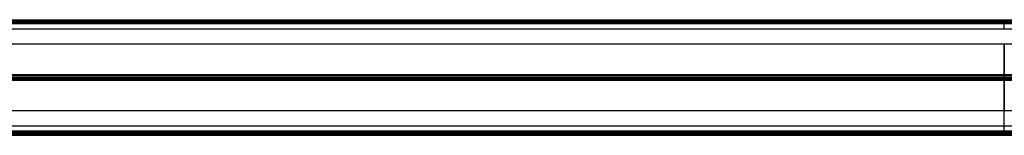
# Model space of a CAD drawing. Header units: millimetres. Extents: x 1690 to 2693, y 642 to 671.
# Tile 184 of 256: x 1941 to 2191, y 642 to 671. Entities that reach past the tile are written whole.
import ezdxf

# ---------------------------------------------------------------- set-up
doc = ezdxf.new("R2010")
doc.units = ezdxf.units.MM
doc.layers.add('LUZ', color=7, linetype='Continuous')

msp = doc.modelspace()

# ---------------------------------------------------------------- linework, layer by layer
at = {"layer": 'LUZ'}
for p, q in [((1741.49, 670.78, 24.28), (2641.49, 670.78, 24.28)), ((1741.49, 670.78, 8.87), (2641.49, 670.78, 8.87)), ((1741.49, 670.23, 25.23), (2641.49, 670.23, 25.23)), ((2641.49, 670.23, 7.91), (1741.49, 670.23, 7.91)), ((2191.49, 670.66, 24.07), (2191.49, 670.9, 24.48)), ((2191.49, 670.9, 8.66), (2191.49, 670.66, 9.07)), ((2191.49, 669.99, 25.23), (2191.49, 670.46, 25.23)), ((2191.49, 669.99, 7.91), (2191.49, 670.46, 7.91)), ((1741.49, 656.88, 0.21), (2641.49, 656.88, 0.21)), ((1741.49, 656.88, 32.94), (2641.49, 656.88, 32.94)), ((1741.49, 656.33, 8.07), (2641.49, 656.33, 8.07)), ((1741.49, 656.33, 25.07), (2641.49, 656.33, 25.07)), ((1741.49, 656.33, 33.39), (2641.49, 656.33, 33.39)), ((1741.49, 656.33, -0.25), (2641.49, 656.33, -0.25)), ((1741.49, 655.78, 0.21), (2641.49, 655.78, 0.21)), ((1741.49, 655.78, 32.94), (2641.49, 655.78, 32.94)), ((2191.49, 656.76), (2191.49, 657, 0.41)), ((2191.49, 657, 32.73), (2191.49, 656.76, 33.14)), ((2191.49, 655.66, 0.41), (2191.49, 655.9)), ((2191.49, 655.9, 33.14), (2191.49, 655.66, 32.73)), ((2641.49, 644.01, 16.57), (1741.49, 644.01, 16.57)), ((2641.49, 642.43, 7.91), (1741.49, 642.43, 7.91)), ((1741.49, 642.43, 25.23), (2641.49, 642.43, 25.23)), ((2191.49, 642.19, 7.91), (2191.49, 642.67, 7.91)), ((2191.49, 642.19, 25.23), (2191.49, 642.67, 25.23)), ((1741.49, 641.88, 8.87), (2641.49, 641.88, 8.87)), ((1741.49, 641.88, 24.28), (2641.49, 641.88, 24.28)), ((1741.49, 641.69, 24.73), (2641.49, 641.69, 24.73)), ((1741.49, 641.69, 8.41), (2641.49, 641.69, 8.41)), ((2191.49, 642, 9.07), (2191.49, 641.76, 8.66)), ((2191.49, 641.76, 24.48), (2191.49, 642, 24.07))]:
    msp.add_line(p, q, dxfattribs=at)
at = {"layer": 'LUZ', "extrusion": (1, 0, 0)}
for centre, radius, start, end in [((670.46, 24.73, 2191.49), 0.5, 330, 0), ((670.46, 24.73, 2191.49), 0.5, 0, 90), ((670.46, 8.41, 2191.49), 0.5, 0, 30), ((656.33, 16.57, 2191.49), 8.5, 180, 0), ((656.33, 16.57, 2191.49), 8.5, 0, 180), ((656.33, 32.89, 2191.49), 0.5, 30, 150), ((656.33, 0.25, 2191.49), 0.5, 210, 330), ((642.19, 24.73, 2191.49), 0.5, 90, 210), ((642.19, 8.41, 2191.49), 0.5, 150, 270)]:
    msp.add_arc(centre, radius, start, end, dxfattribs=at)
at = {"layer": 'LUZ', "extrusion": (-1, 0, 0)}
for centre, start, end in [((-683.65, 16.57, -2191.49), 0, 30), ((-642.67, -7.09, -2191.49), 90, 150)]:
    msp.add_arc(centre, 15, start, end, dxfattribs=at)
at = {"layer": 'LUZ'}
for points in [[(1741.49, 670.96, 8.41), (2641.49, 670.96, 8.41)], [(1741.49, 670.96, 24.73), (2641.49, 670.96, 24.73)], [(2641.49, 670.9, 24.48), (1741.49, 670.9, 24.48)], [(2641.49, 670.9, 8.66), (1741.49, 670.9, 8.66)], [(2641.49, 670.66, 24.07), (1741.49, 670.66, 24.07)], [(1741.49, 670.66, 9.07), (2641.49, 670.66, 9.07)], [(2641.49, 670.46, 7.91), (1741.49, 670.46, 7.91)], [(2641.49, 670.46, 25.23), (1741.49, 670.46, 25.23)], [(1741.49, 669.99, 25.23), (2641.49, 669.99, 25.23)], [(2641.49, 669.99, 7.91), (1741.49, 669.99, 7.91)], [(1741.49, 668.65, 16.57), (2641.49, 668.65, 16.57)], [(1741.49, 664.83, 16.57), (2641.49, 664.83, 16.57)], [(1741.49, 657, 0.41), (2641.49, 657, 0.41)], [(2641.49, 657, 32.73), (1741.49, 657, 32.73)], [(2641.49, 656.76), (1741.49, 656.76)], [(1741.49, 656.76, 33.14), (2641.49, 656.76, 33.14)], [(1741.49, 655.9), (2641.49, 655.9)], [(2641.49, 655.9, 33.14), (1741.49, 655.9, 33.14)], [(2641.49, 655.66, 0.41), (1741.49, 655.66, 0.41)], [(1741.49, 655.66, 32.73), (2641.49, 655.66, 32.73)], [(2641.49, 647.83, 16.57), (1741.49, 647.83, 16.57)], [(1741.49, 642.67, 7.91), (2641.49, 642.67, 7.91)], [(2641.49, 642.67, 25.23), (1741.49, 642.67, 25.23)], [(2641.49, 642.19, 7.91), (1741.49, 642.19, 7.91)], [(1741.49, 642.19, 25.23), (2641.49, 642.19, 25.23)], [(2641.49, 642, 9.07), (1741.49, 642, 9.07)], [(1741.49, 642, 24.07), (2641.49, 642, 24.07)], [(2641.49, 641.76, 24.48), (1741.49, 641.76, 24.48)], [(2641.49, 641.76, 8.66), (1741.49, 641.76, 8.66)]]:
    msp.add_open_spline(points, degree=1, dxfattribs=at)

doc.saveas('drawing.dxf')
